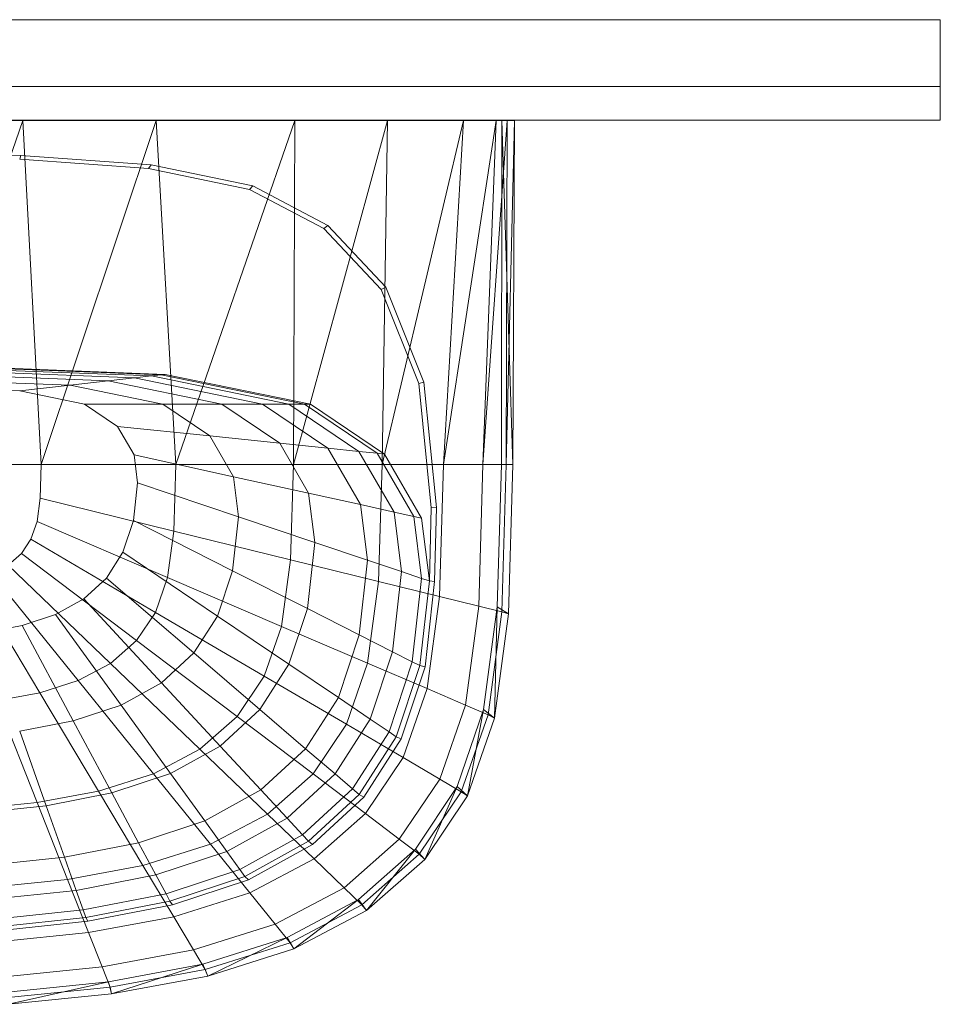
# Model space of a CAD drawing. Header units: metres. Extents: x 391.1 to 427.5, y 12.7 to 29.9.
# Tile 242 of 252: x 413.314 to 413.589, y 23.857 to 24.151. Entities that reach past the tile are written whole.
import ezdxf

# ---------------------------------------------------------------- set-up
doc = ezdxf.new("R2010")
doc.units = ezdxf.units.M
for name, color, linetype, lineweight in [('02_MOBILIARIO', 7, 'Continuous', 18), ('A-DETL-____-MBND', 7, 'Continuous', 18), ('Mobiliario', 7, 'Continuous', 18)]:
    doc.layers.add(name, color=color, linetype=linetype, lineweight=lineweight)

# ---------------------------------------------------------------- blocks, each defined once
blk = doc.blocks.new('Family - Rentamans PS-1-153427-01_CLI_AIRE_PS1')
at = {"layer": 'A-DETL-____-MBND', "color": 253, "true_color": 0xaaaaaa}
for p, q in [((0.36146, 0.265), (0.00406, 0.265)), ((0.2185, 0.265), (0.18276, 0.265)), ((0.2185, 0.265), (0.18276, 0.16227)), ((0.2583, 0.265), (0.2185, 0.265)), ((0.22395, 0.16227), (0.2185, 0.265)), ((0.2583, 0.265), (0.22395, 0.16227)), ((0.29972, 0.265), (0.2583, 0.265)), ((0.26415, 0.16227), (0.2583, 0.265)), ((0.29972, 0.265), (0.26415, 0.16227)), ((0.32734, 0.265), (0.29924, 0.16227)), ((0.29924, 0.16227), (0.29972, 0.265)), ((0.32734, 0.265), (0.29972, 0.265)), ((0.35008, 0.265), (0.32574, 0.16227)), ((0.32574, 0.16227), (0.32734, 0.265)), ((0.35008, 0.265), (0.32734, 0.265)), ((0.35983, 0.265), (0.34405, 0.16227)), ((0.34405, 0.16227), (0.35008, 0.265)), ((0.35983, 0.265), (0.35008, 0.265)), ((0.36308, 0.265), (0.35585, 0.16227)), ((0.35585, 0.16227), (0.35983, 0.265)), ((0.36308, 0.265), (0.35983, 0.265)), ((0.36141, 0.16227), (0.36146, 0.265)), ((0.3648, 0.16227), (0.36146, 0.265)), ((0.36146, 0.265), (0.36526, 0.265)), ((0.36283, 0.16227), (0.36526, 0.265)), ((0.36283, 0.16227), (0.36308, 0.265)), ((0.36526, 0.265), (0.36308, 0.265)), ((0.3648, 0.16227), (0.36526, 0.265)), ((0.18276, 0.25535), (0.21786, 0.25454)), ((0.21751, 0.25341), (0.21786, 0.25454)), ((0.21751, 0.25341), (0.25599, 0.25063)), ((0.21786, 0.25454), (0.25673, 0.25173)), ((0.25599, 0.25063), (0.25673, 0.25173)), ((0.25599, 0.25063), (0.28613, 0.24438)), ((0.25673, 0.25173), (0.28716, 0.24542)), ((0.28613, 0.24438), (0.28716, 0.24542)), ((0.28613, 0.24438), (0.30834, 0.23272)), ((0.28716, 0.24542), (0.30959, 0.23364)), ((0.30834, 0.23272), (0.30959, 0.23364)), ((0.30834, 0.23272), (0.32548, 0.21449)), ((0.30959, 0.23364), (0.3269, 0.21523)), ((0.32548, 0.21449), (0.3269, 0.21523)), ((0.3269, 0.21523), (0.33823, 0.18684)), ((0.32548, 0.21449), (0.33669, 0.18639)), ((0.18276, 0.19213), (0.26096, 0.18916)), ((0.18276, 0.19196), (0.25981, 0.18902)), ((0.18276, 0.19074), (0.25177, 0.18811)), ((0.18276, 0.18955), (0.24394, 0.18722)), ((0.19601, 0.191), (0.25683, 0.18869)), ((0.25177, 0.18811), (0.25683, 0.18869)), ((0.25683, 0.18869), (0.25981, 0.18902)), ((0.25683, 0.18869), (0.29792, 0.18027)), ((0.25981, 0.18902), (0.26096, 0.18916)), ((0.25981, 0.18902), (0.30256, 0.18027)), ((0.26096, 0.18916), (0.30435, 0.18027)), ((0.18276, 0.18783), (0.2326, 0.18593)), ((0.18276, 0.18555), (0.21759, 0.18422)), ((0.21759, 0.18422), (0.2326, 0.18593)), ((0.24394, 0.18722), (0.2326, 0.18593)), ((0.2326, 0.18593), (0.26025, 0.18027)), ((0.25177, 0.18811), (0.24394, 0.18722)), ((0.24394, 0.18722), (0.27788, 0.18027)), ((0.25177, 0.18811), (0.29006, 0.18027)), ((0.33669, 0.18639), (0.33823, 0.18684)), ((0.33669, 0.18639), (0.34041, 0.14934)), ((0.33823, 0.18684), (0.34199, 0.14943)), ((0.21759, 0.18422), (0.23691, 0.18027)), ((0.26025, 0.18027), (0.23691, 0.18027)), ((0.23691, 0.18027), (0.24674, 0.17363)), ((0.27788, 0.18027), (0.26025, 0.18027)), ((0.26025, 0.18027), (0.27433, 0.17077)), ((0.29006, 0.18027), (0.27788, 0.18027)), ((0.27788, 0.18027), (0.29516, 0.16862)), ((0.29792, 0.18027), (0.29006, 0.18027)), ((0.29006, 0.18027), (0.30955, 0.16712)), ((0.29792, 0.18027), (0.30256, 0.18027)), ((0.29792, 0.18027), (0.31884, 0.16616)), ((0.30256, 0.18027), (0.30435, 0.18027)), ((0.30256, 0.18027), (0.32432, 0.16559)), ((0.30435, 0.18027), (0.32643, 0.16537)), ((0.24674, 0.17363), (0.25167, 0.16511)), ((0.27433, 0.17077), (0.24674, 0.17363)), ((0.29516, 0.16862), (0.27433, 0.17077)), ((0.27433, 0.17077), (0.28138, 0.15858)), ((0.30955, 0.16712), (0.29516, 0.16862)), ((0.29516, 0.16862), (0.30381, 0.15365)), ((0.28138, 0.15858), (0.25167, 0.16511)), ((0.25167, 0.16511), (0.25273, 0.15674)), ((0.31884, 0.16616), (0.30955, 0.16712)), ((0.30955, 0.16712), (0.31932, 0.15024)), ((0.32432, 0.16559), (0.31884, 0.16616)), ((0.31884, 0.16616), (0.32931, 0.14804)), ((0.32432, 0.16559), (0.32643, 0.16537)), ((0.32432, 0.16559), (0.33522, 0.14675)), ((0.32643, 0.16537), (0.33749, 0.14625)), ((0.22395, 0.16227), (0.18276, 0.16227)), ((0.22395, 0.16227), (0.22365, 0.15219)), ((0.26415, 0.16227), (0.22395, 0.16227)), ((0.26356, 0.14236), (0.26415, 0.16227)), ((0.29924, 0.16227), (0.26415, 0.16227)), ((0.29839, 0.13377), (0.29924, 0.16227)), ((0.32574, 0.16227), (0.29924, 0.16227)), ((0.3247, 0.12728), (0.32574, 0.16227)), ((0.34405, 0.16227), (0.32574, 0.16227)), ((0.34287, 0.1228), (0.34405, 0.16227)), ((0.35585, 0.16227), (0.34405, 0.16227)), ((0.3546, 0.11992), (0.35585, 0.16227)), ((0.36283, 0.16227), (0.35585, 0.16227)), ((0.36016, 0.11975), (0.36141, 0.16227)), ((0.36479, 0.16227), (0.36141, 0.16227)), ((0.36152, 0.11821), (0.36283, 0.16227)), ((0.36283, 0.16227), (0.3648, 0.16227)), ((0.36347, 0.11764), (0.3648, 0.16227)), ((0.25273, 0.15674), (0.25146, 0.1455)), ((0.25273, 0.15674), (0.28289, 0.1466)), ((0.30381, 0.15365), (0.28138, 0.15858)), ((0.28138, 0.15858), (0.28289, 0.1466)), ((0.30381, 0.15365), (0.30567, 0.13894)), ((0.31932, 0.15024), (0.30381, 0.15365)), ((0.22365, 0.15219), (0.2227, 0.14517)), ((0.26356, 0.14236), (0.22365, 0.15219)), ((0.32931, 0.14804), (0.31932, 0.15024)), ((0.31932, 0.15024), (0.32141, 0.13365)), ((0.33522, 0.14675), (0.32931, 0.14804)), ((0.32931, 0.14804), (0.33156, 0.13024)), ((0.34041, 0.14934), (0.33987, 0.12745)), ((0.34041, 0.14934), (0.34199, 0.14943)), ((0.34199, 0.14943), (0.34144, 0.12731)), ((0.2227, 0.14517), (0.22088, 0.13991)), ((0.2227, 0.14517), (0.26169, 0.12847)), ((0.25146, 0.1455), (0.24833, 0.13603)), ((0.25146, 0.1455), (0.28107, 0.13051)), ((0.28289, 0.1466), (0.28107, 0.13051)), ((0.28289, 0.1466), (0.30567, 0.13894)), ((0.33749, 0.14625), (0.33522, 0.14675)), ((0.33522, 0.14675), (0.33756, 0.12822)), ((0.33749, 0.14625), (0.33987, 0.12745)), ((0.26356, 0.14236), (0.26169, 0.12847)), ((0.29839, 0.13377), (0.26356, 0.14235)), ((0.22088, 0.13991), (0.21801, 0.13563)), ((0.25809, 0.11808), (0.22088, 0.13991)), ((0.30567, 0.13894), (0.30344, 0.11919)), ((0.30567, 0.13894), (0.32141, 0.13365)), ((0.21801, 0.13563), (0.21409, 0.13218)), ((0.25241, 0.10963), (0.21801, 0.13563)), ((0.24833, 0.13603), (0.24339, 0.12833)), ((0.24833, 0.13603), (0.27659, 0.11696)), ((0.29571, 0.1139), (0.29839, 0.13377)), ((0.3247, 0.12728), (0.29839, 0.13377)), ((0.32141, 0.13365), (0.3189, 0.11137)), ((0.32141, 0.13365), (0.33156, 0.13024)), ((0.23496, 0.09769), (0.20918, 0.12959)), ((0.24466, 0.10282), (0.21409, 0.13218)), ((0.28107, 0.13051), (0.27659, 0.11696)), ((0.28107, 0.13051), (0.30344, 0.11919)), ((0.33156, 0.13024), (0.32886, 0.10633)), ((0.33156, 0.13024), (0.33756, 0.12822)), ((0.2235, 0.09408), (0.20338, 0.12776)), ((0.24339, 0.12833), (0.23664, 0.12212)), ((0.24339, 0.12833), (0.26952, 0.10594)), ((0.26169, 0.12847), (0.25809, 0.11808)), ((0.29571, 0.1139), (0.26169, 0.12847)), ((0.32141, 0.1029), (0.3247, 0.12728)), ((0.34287, 0.1228), (0.3247, 0.12728)), ((0.33756, 0.12822), (0.33475, 0.10335)), ((0.33987, 0.12745), (0.33702, 0.1022)), ((0.33756, 0.12822), (0.33987, 0.12745)), ((0.34144, 0.12731), (0.33856, 0.10182)), ((0.33987, 0.12745), (0.34144, 0.12731)), ((0.23664, 0.12212), (0.2282, 0.11744)), ((0.23664, 0.12212), (0.25986, 0.09705)), ((0.33917, 0.09529), (0.34287, 0.1228)), ((0.3546, 0.11992), (0.34287, 0.1228)), ((0.25809, 0.11808), (0.25241, 0.10963)), ((0.29056, 0.09903), (0.25809, 0.11808)), ((0.30344, 0.11919), (0.29794, 0.10256)), ((0.30344, 0.11919), (0.3189, 0.11137)), ((0.35061, 0.09039), (0.3546, 0.11992)), ((0.3546, 0.11992), (0.36152, 0.11821)), ((0.35605, 0.08904), (0.36016, 0.11975)), ((0.35738, 0.08749), (0.36152, 0.11821)), ((0.35928, 0.08652), (0.36016, 0.11975)), ((0.35928, 0.08652), (0.36347, 0.11764)), ((0.36016, 0.11975), (0.36347, 0.11764)), ((0.36152, 0.11821), (0.36347, 0.11764)), ((0.2282, 0.11744), (0.21822, 0.11416)), ((0.2282, 0.11744), (0.24778, 0.09036)), ((0.27659, 0.11696), (0.26952, 0.10594)), ((0.27659, 0.11696), (0.29794, 0.10256)), ((0.21822, 0.11416), (0.20705, 0.11198)), ((0.21822, 0.11416), (0.23351, 0.08566)), ((0.29571, 0.1139), (0.29056, 0.09903)), ((0.32141, 0.1029), (0.29571, 0.1139)), ((0.25241, 0.10963), (0.24466, 0.10282)), ((0.28244, 0.08695), (0.25241, 0.10963)), ((0.3189, 0.11137), (0.31269, 0.0926)), ((0.3189, 0.11137), (0.32886, 0.10633)), ((0.26952, 0.10594), (0.25986, 0.09705)), ((0.26952, 0.10594), (0.28926, 0.08904)), ((0.32886, 0.10633), (0.3222, 0.08619)), ((0.32886, 0.10633), (0.33475, 0.10335)), ((0.33475, 0.10335), (0.32782, 0.0824)), ((0.33475, 0.10335), (0.33702, 0.1022)), ((0.24466, 0.10282), (0.23496, 0.09769)), ((0.27134, 0.07719), (0.24466, 0.10282)), ((0.29794, 0.10256), (0.28926, 0.08904)), ((0.29794, 0.10256), (0.31269, 0.09261)), ((0.31508, 0.08464), (0.32141, 0.1029)), ((0.33917, 0.09529), (0.32141, 0.1029)), ((0.33702, 0.1022), (0.32998, 0.08094)), ((0.33856, 0.10182), (0.33146, 0.08034)), ((0.33702, 0.1022), (0.33856, 0.10182)), ((0.23496, 0.09769), (0.2235, 0.09408)), ((0.25746, 0.06985), (0.23496, 0.09769)), ((0.25986, 0.09705), (0.24778, 0.09036)), ((0.25986, 0.09705), (0.27741, 0.07812)), ((0.29056, 0.09903), (0.28244, 0.08695)), ((0.31508, 0.08464), (0.29056, 0.09903)), ((0.33203, 0.0747), (0.33917, 0.09529)), ((0.33917, 0.09529), (0.35061, 0.09039)), ((0.2235, 0.09408), (0.21066, 0.0917)), ((0.22269, 0.06127), (0.21066, 0.0917)), ((0.24107, 0.06469), (0.2235, 0.09408)), ((0.31269, 0.0926), (0.3029, 0.07735)), ((0.31269, 0.0926), (0.3222, 0.08619)), ((0.24778, 0.09036), (0.23351, 0.08566)), ((0.24778, 0.09036), (0.26258, 0.06991)), ((0.28926, 0.08904), (0.27741, 0.07812)), ((0.28926, 0.08904), (0.3029, 0.07735)), ((0.34296, 0.06829), (0.35061, 0.09039)), ((0.34814, 0.06606), (0.35605, 0.08904)), ((0.35061, 0.09039), (0.35738, 0.08749)), ((0.35121, 0.06324), (0.35605, 0.08904)), ((0.35605, 0.08904), (0.35928, 0.08652)), ((0.23351, 0.08566), (0.21752, 0.08255)), ((0.23351, 0.08566), (0.24506, 0.06414)), ((0.28244, 0.08695), (0.27134, 0.07719)), ((0.28244, 0.08694), (0.30512, 0.06981)), ((0.3222, 0.08619), (0.3117, 0.06982)), ((0.3222, 0.08619), (0.32782, 0.0824)), ((0.34941, 0.0645), (0.35738, 0.08749)), ((0.35121, 0.06324), (0.35928, 0.08652)), ((0.35738, 0.08749), (0.35928, 0.08652)), ((0.21752, 0.08255), (0.22542, 0.06032)), ((0.30512, 0.06981), (0.31508, 0.08464)), ((0.31508, 0.08464), (0.33203, 0.0747)), ((0.32782, 0.0824), (0.31689, 0.06537)), ((0.32782, 0.0824), (0.32998, 0.08094)), ((0.32998, 0.08094), (0.31889, 0.06365)), ((0.33146, 0.08034), (0.32026, 0.06288)), ((0.32998, 0.08094), (0.33146, 0.08034)), ((0.27134, 0.07719), (0.25746, 0.06985)), ((0.27741, 0.07812), (0.26258, 0.06991)), ((0.27134, 0.07719), (0.2915, 0.05783)), ((0.27741, 0.07812), (0.28953, 0.06504)), ((0.3029, 0.07735), (0.28953, 0.06504)), ((0.3029, 0.07735), (0.3117, 0.06982)), ((0.32079, 0.05796), (0.33203, 0.0747)), ((0.33203, 0.0747), (0.34296, 0.06829)), ((0.25746, 0.06985), (0.24107, 0.06469)), ((0.26258, 0.06991), (0.24506, 0.06414)), ((0.25746, 0.06985), (0.27446, 0.04882)), ((0.26258, 0.06991), (0.2728, 0.05577)), ((0.2915, 0.05783), (0.30512, 0.06981)), ((0.3117, 0.06982), (0.29735, 0.05661)), ((0.30512, 0.06981), (0.32079, 0.05796)), ((0.3117, 0.06982), (0.31689, 0.06537)), ((0.33089, 0.05033), (0.34296, 0.06829)), ((0.34296, 0.06829), (0.34941, 0.0645)), ((0.28953, 0.06504), (0.2728, 0.05577)), ((0.28953, 0.06504), (0.29735, 0.05661)), ((0.31689, 0.06537), (0.30196, 0.05162)), ((0.31689, 0.06537), (0.31889, 0.06365)), ((0.33569, 0.04738), (0.34814, 0.06606)), ((0.33849, 0.04431), (0.34814, 0.06606)), ((0.34814, 0.06606), (0.35121, 0.06324)), ((0.24107, 0.06469), (0.22269, 0.06128)), ((0.24506, 0.06414), (0.22542, 0.06032)), ((0.24107, 0.06469), (0.25433, 0.04249)), ((0.24506, 0.06414), (0.25304, 0.04926)), ((0.31889, 0.06365), (0.30374, 0.0497)), ((0.32026, 0.06288), (0.30495, 0.04879)), ((0.31889, 0.06365), (0.32026, 0.06288)), ((0.33686, 0.04582), (0.34941, 0.0645)), ((0.33849, 0.04431), (0.35121, 0.06324)), ((0.34941, 0.0645), (0.35121, 0.06324)), ((0.22269, 0.06127), (0.20303, 0.0593)), ((0.22542, 0.06032), (0.20442, 0.05811)), ((0.22269, 0.06127), (0.23177, 0.0383)), ((0.22542, 0.06032), (0.23089, 0.04496)), ((0.27446, 0.04882), (0.2915, 0.05783)), ((0.29735, 0.05661), (0.27939, 0.04666)), ((0.2915, 0.05783), (0.30542, 0.04446)), ((0.29735, 0.05661), (0.30196, 0.05162)), ((0.30543, 0.04446), (0.32079, 0.05796)), ((0.32079, 0.05796), (0.33089, 0.05033)), ((0.2728, 0.05577), (0.25304, 0.04926)), ((0.2728, 0.05577), (0.27939, 0.04666)), ((0.30196, 0.05162), (0.28328, 0.04128)), ((0.30196, 0.05162), (0.30374, 0.0497)), ((0.3144, 0.03583), (0.33089, 0.05033)), ((0.33089, 0.05033), (0.33686, 0.04582)), ((0.25304, 0.04926), (0.23089, 0.04496)), ((0.25304, 0.04926), (0.25818, 0.03967)), ((0.25433, 0.04249), (0.27446, 0.04882)), ((0.27446, 0.04882), (0.2862, 0.03429)), ((0.30374, 0.0497), (0.28478, 0.0392)), ((0.30495, 0.04879), (0.2858, 0.03819)), ((0.30374, 0.0497), (0.30495, 0.04879)), ((0.31866, 0.0323), (0.33569, 0.04738)), ((0.32112, 0.02904), (0.33569, 0.04738)), ((0.33569, 0.04738), (0.33849, 0.04431)), ((0.23089, 0.04496), (0.20719, 0.04246)), ((0.23089, 0.04496), (0.23441, 0.03505)), ((0.27939, 0.04666), (0.25818, 0.03967)), ((0.27939, 0.04666), (0.28328, 0.04128)), ((0.2862, 0.03429), (0.30543, 0.04446)), ((0.30543, 0.04446), (0.3144, 0.03583)), ((0.31971, 0.03074), (0.33686, 0.04582)), ((0.32112, 0.02904), (0.33849, 0.04431)), ((0.33686, 0.04582), (0.33849, 0.04431)), ((0.23178, 0.0383), (0.25433, 0.04249)), ((0.25433, 0.04249), (0.2635, 0.02715)), ((0.28328, 0.04128), (0.26122, 0.03401)), ((0.28328, 0.04128), (0.28478, 0.0392)), ((0.20764, 0.03587), (0.23178, 0.0383)), ((0.23178, 0.0383), (0.23805, 0.02242)), ((0.25818, 0.03967), (0.23441, 0.03505)), ((0.25818, 0.03967), (0.26122, 0.03401)), ((0.28478, 0.0392), (0.26239, 0.03183)), ((0.28478, 0.0392), (0.2858, 0.03819)), ((0.2858, 0.03819), (0.26319, 0.03074)), ((0.29377, 0.02492), (0.3144, 0.03583)), ((0.3144, 0.03583), (0.31971, 0.03074)), ((0.23441, 0.03505), (0.20898, 0.03237)), ((0.23441, 0.03505), (0.23649, 0.0292)), ((0.26122, 0.03401), (0.23649, 0.0292)), ((0.26122, 0.03401), (0.26239, 0.03183)), ((0.2635, 0.02715), (0.2862, 0.03429)), ((0.2862, 0.03429), (0.29377, 0.02492)), ((0.26239, 0.03183), (0.23729, 0.02694)), ((0.26319, 0.03074), (0.23784, 0.02581)), ((0.26239, 0.03183), (0.26319, 0.03074)), ((0.29737, 0.02095), (0.31866, 0.0323)), ((0.29825, 0.01938), (0.31971, 0.03074)), ((0.29938, 0.01754), (0.31866, 0.0323)), ((0.31866, 0.0323), (0.32112, 0.02904)), ((0.31971, 0.03074), (0.32112, 0.02904)), ((0.23649, 0.0292), (0.21004, 0.02641)), ((0.23729, 0.02694), (0.21045, 0.02412)), ((0.23649, 0.0292), (0.2373, 0.02694)), ((0.23729, 0.02694), (0.23784, 0.02581)), ((0.23805, 0.02242), (0.2635, 0.02715)), ((0.2635, 0.02715), (0.26941, 0.01725)), ((0.29938, 0.01754), (0.32112, 0.02904)), ((0.23784, 0.02581), (0.21072, 0.02295)), ((0.26941, 0.01725), (0.29377, 0.02492)), ((0.29377, 0.02492), (0.29825, 0.01938)), ((0.21083, 0.01968), (0.23805, 0.02242)), ((0.23805, 0.02242), (0.2421, 0.01218)), ((0.27221, 0.01298), (0.29737, 0.02095)), ((0.27371, 0.00946), (0.29737, 0.02095)), ((0.29737, 0.02095), (0.29938, 0.01754)), ((0.2729, 0.01141), (0.29825, 0.01938)), ((0.29825, 0.01938), (0.29938, 0.01754)), ((0.2421, 0.01218), (0.26941, 0.01725)), ((0.26941, 0.01725), (0.2729, 0.01141)), ((0.27371, 0.00946), (0.29938, 0.01754)), ((0.21289, 0.00925), (0.2421, 0.01218)), ((0.2421, 0.01218), (0.24449, 0.00613)), ((0.24402, 0.0077), (0.27221, 0.01298)), ((0.24493, 0.00411), (0.27221, 0.01298)), ((0.27221, 0.01298), (0.27371, 0.00946)), ((0.24449, 0.00613), (0.2729, 0.01141)), ((0.24493, 0.00411), (0.27371, 0.00946)), ((0.2729, 0.01141), (0.27371, 0.00946)), ((0.21386, 0.00465), (0.24402, 0.0077)), ((0.2141, 0.00308), (0.24449, 0.00613)), ((0.21415, 0.00102), (0.24402, 0.0077)), ((0.24402, 0.0077), (0.24493, 0.00411)), ((0.24449, 0.00613), (0.24493, 0.00411)), ((0.21415, 0.00102), (0.24493, 0.00411))]:
    blk.add_line(p, q, dxfattribs=at)
blk = doc.blocks.new('Family - Mirall PS-1-153518-01_CLI_AIRE_PS1')
at = {"layer": '02_MOBILIARIO', "color": 253, "true_color": 0xaaaaaa}
for p, q in [((0, 0.03), (0, 0.01)), ((0.6, 0.03), (0, 0.03)), ((0.6, 0.01), (0.6, 0.03)), ((0, 0.01), (0.6, 0.01)), ((0, 0), (0, 0.01)), ((0, 0.01), (0.6, 0.01)), ((0.6, 0.01), (0.6, 0)), ((0.6, 0), (0, 0))]:
    blk.add_line(p, q, dxfattribs=at)
at = {"layer": 'Mobiliario', "color": 253, "true_color": 0xaaaaaa}
for p, q in [((0.6, 0.03), (0, 0.03)), ((0, 0.03), (0, 0.01)), ((0.6, 0.01), (0.6, 0.03)), ((0, 0.01), (0.6, 0.01)), ((0.6, 0.01), (0, 0.01)), ((0, 0.01), (0, 0)), ((0.6, 0), (0.6, 0.01)), ((0, 0), (0.6, 0))]:
    blk.add_line(p, q, dxfattribs=at)
blk = doc.blocks.new('LONDR55-XX_ZZ-ARQ-CAA-M3D-Londres55_ifc-1-01_CLI_AIRE_PS1')
at = {"layer": '02_MOBILIARIO', "color": 253, "lineweight": 18, "true_color": 0xaaaaaa}
for name, p in [('Family - Mirall PS-1-153518-01_CLI_AIRE_PS1', (412.98888, 24.12074)), ('Family - Rentamans PS-1-153427-01_CLI_AIRE_PS1', (413.09642, 23.85566))]:
    blk.add_blockref(name, p, dxfattribs=at)

msp = doc.modelspace()

# ---------------------------------------------------------------- block references
at = {"lineweight": 5}
msp.add_blockref('LONDR55-XX_ZZ-ARQ-CAA-M3D-Londres55_ifc-1-01_CLI_AIRE_PS1', (0, 0), dxfattribs=at)

doc.saveas('drawing.dxf')
